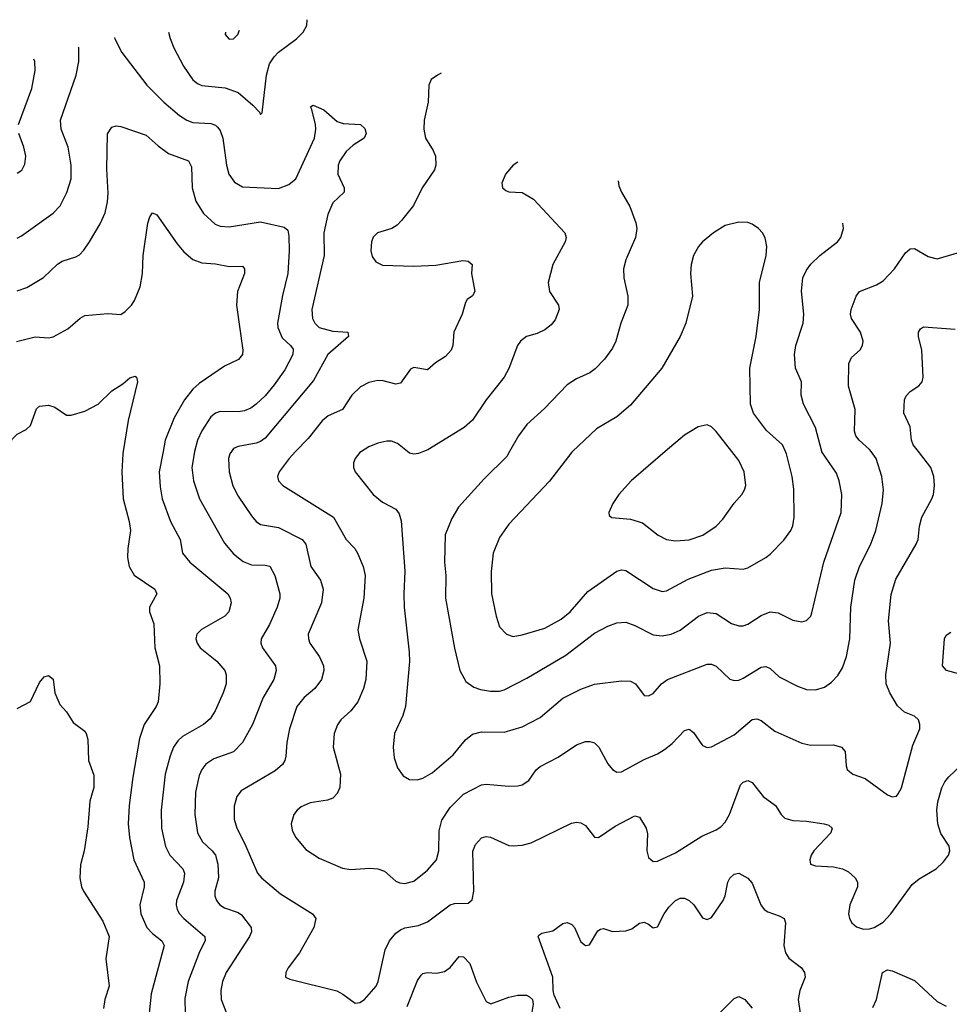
# Model space of a CAD drawing. Header units: inches. Extents: x 990586 to 1117858, y 769490 to 892071.
# Tile 69 of 248: x 1032082 to 1036204, y 877549 to 881915. Entities that reach past the tile are written whole.
import ezdxf

# ---------------------------------------------------------------- set-up
doc = ezdxf.new("R2010")
doc.units = ezdxf.units.IN
doc.header["$MEASUREMENT"] = 0
doc.layers.add('B0837', color=7, linetype='Continuous')
doc.layers.add('B0838', color=7, linetype='Continuous')

msp = doc.modelspace()

# ---------------------------------------------------------------- linework, layer by layer
at = {"layer": 'B0837', "color": 6}
for points, elevation in [([(1032540.6, 880000), (1032539, 879990), (1032535, 879910), (1032541, 879790), (1032567.5, 879690), (1032573.2, 879650), (1032561.4, 879570), (1032560, 879530), (1032567.7, 879490), (1032590, 879452.6), (1032681.2, 879390), (1032689.6, 879370), (1032657.8, 879310), (1032657.6, 879290), (1032676.9, 879236.9), (1032680.5, 879130), (1032701.7, 879050), (1032702.7, 878970), (1032696.1, 878890), (1032687.5, 878870), (1032634.2, 878790), (1032613, 878727), (1032583.3, 878556.7), (1032566.8, 878430), (1032562.4, 878350), (1032568.4, 878288.4), (1032588.1, 878190), (1032634.1, 878090), (1032633.8, 878070), (1032614.6, 877990), (1032618.8, 877950), (1032645.4, 877890), (1032670, 877862.9), (1032712.2, 877830), (1032721.9, 877810), (1032665.3, 877594.7), (1032655.5, 877510)], 3600), ([(1032717.7, 880000), (1032700.1, 879910), (1032704.3, 879844.3), (1032714.1, 879790), (1032750.2, 879690), (1032792.9, 879610), (1032803.5, 879550), (1032836.2, 879510), (1033004.6, 879370), (1033015.7, 879350), (1033019.4, 879330), (1033009.8, 879290), (1032991.9, 879270), (1032888.2, 879211.8), (1032867.9, 879190), (1032863.3, 879170), (1032868.1, 879150), (1032882.4, 879130), (1032956.5, 879070), (1032991.5, 879030), (1032997.9, 879010), (1032997.5, 878970), (1032984.6, 878930), (1032948.2, 878850), (1032925.7, 878814.3), (1032897.5, 878790), (1032803.5, 878736.5), (1032782.9, 878717.1), (1032764.4, 878690), (1032749.2, 878650.8), (1032727.5, 878570), (1032708.6, 878410), (1032711.2, 878330), (1032728.6, 878248.6), (1032747.3, 878210), (1032805, 878150), (1032812.5, 878130), (1032807.4, 878090), (1032777.5, 878010), (1032775.6, 877990), (1032779.8, 877970), (1032790.9, 877950), (1032809.6, 877930), (1032902.5, 877850), (1032904.3, 877830), (1032879, 877781), (1032828.2, 877650), (1032814.7, 877574.7), (1032815, 877510)], 3700), ([(1032857.5, 880000), (1032854.9, 879990), (1032845.4, 879930), (1032852.5, 879870), (1032879.5, 879790), (1032990, 879593.6), (1033030, 879546.9), (1033072.4, 879512.4), (1033110, 879498.6), (1033170, 879496.7), (1033191.6, 879491.6), (1033212.4, 879450), (1033235.6, 879370), (1033235.1, 879350), (1033223.3, 879310), (1033190, 879233.2), (1033152.4, 879170), (1033151.1, 879150), (1033158, 879130), (1033215.5, 879050), (1033218.8, 879030), (1033209.2, 878990), (1033161.9, 878910), (1033114.4, 878790), (1033069.5, 878710.5), (1033030, 878668.8), (1032942, 878638), (1032906.5, 878613.5), (1032889.4, 878590.6), (1032876.9, 878563.1), (1032860.9, 878490), (1032858.3, 878390), (1032869.7, 878310), (1032891.8, 878270), (1032935.2, 878230), (1032949.5, 878210), (1032960.2, 878170), (1032963.4, 878110), (1032947.5, 878050), (1032947.3, 878030), (1032953.9, 878010), (1032969.3, 877990), (1032990, 877976.6), (1033050, 877955.4), (1033065.6, 877945.6), (1033107.7, 877890), (1033109.2, 877870), (1033101.4, 877850), (1032998, 877690), (1032981.7, 877650), (1032973.6, 877610), (1032975.7, 877570), (1032998.8, 877510)], 3800), ([(1033020.4, 880000), (1033013.4, 879990), (1033008.1, 879970), (1033010.5, 879910), (1033027.5, 879847.5), (1033050, 879802.2), (1033110, 879715.2), (1033130, 879690.6), (1033150, 879676.3), (1033230, 879663.2), (1033334.8, 879610), (1033350.2, 879590), (1033372.6, 879490), (1033415.8, 879430), (1033427.8, 879390), (1033419.8, 879330), (1033361.5, 879190), (1033361.7, 879170), (1033368.6, 879150), (1033410.7, 879090), (1033428.9, 879050), (1033430.4, 879029.6), (1033419.3, 878990), (1033390.3, 878950), (1033342.7, 878910), (1033310.4, 878870), (1033277.9, 878770), (1033265.9, 878710), (1033261.5, 878650), (1033257, 878630), (1033247, 878613), (1033215.1, 878584.9), (1033064.4, 878495.6), (1033044.3, 878470), (1033032.8, 878427.2), (1033033.3, 878370), (1033044, 878330), (1033080.3, 878260.3), (1033136.4, 878130), (1033153.9, 878110), (1033238.5, 878038.5), (1033380.4, 877950), (1033394.8, 877930), (1033386, 877890), (1033322.7, 877777.3), (1033272.5, 877710), (1033261.9, 877690), (1033259.7, 877670), (1033279.7, 877659.7), (1033488.4, 877608.4), (1033514.6, 877594.6), (1033570, 877554), (1033590, 877556.4), (1033610, 877570.6), (1033662.5, 877630), (1033671.8, 877650), (1033702.4, 877790), (1033722.2, 877830), (1033750, 877864.3), (1033770, 877879.8), (1033790, 877887.8), (1033850, 877899.1), (1033890, 877914.9), (1033990, 877989.8), (1034010, 877996.3), (1034070, 877997.3), (1034088, 878012), (1034095.7, 878050), (1034091.6, 878228.4), (1034102.4, 878257.6), (1034130, 878287.5), (1034150, 878293.3), (1034170, 878290.4), (1034250, 878253.8), (1034270, 878251.1), (1034310, 878254.9), (1034350, 878265), (1034528.3, 878351.7), (1034550, 878356.8), (1034570, 878353.5), (1034590, 878342.1), (1034630, 878290.2), (1034648.9, 878288.9), (1034721.6, 878338.4), (1034810, 878384.6), (1034830, 878379.4), (1034860.1, 878330), (1034865.6, 878305.6), (1034862.9, 878230), (1034870, 878199.3), (1034890, 878182.4), (1034910, 878183.3), (1034990, 878220), (1035106, 878294.1), (1035170, 878322.5), (1035190, 878335.9), (1035210, 878357.1), (1035228.8, 878390), (1035278.1, 878521.9), (1035290, 878534.4), (1035310, 878541.2), (1035330, 878533.3), (1035378.9, 878470), (1035432.8, 878430), (1035458.9, 878390), (1035474.8, 878374.8), (1035510, 878363.9), (1035570, 878361.7), (1035649.3, 878349.3), (1035670, 878342.7), (1035685, 878330), (1035678.9, 878310), (1035603.3, 878230), (1035590.5, 878210), (1035584.6, 878190), (1035588.9, 878170), (1035610, 878163.3), (1035690, 878158.5), (1035729.6, 878149.6), (1035756.3, 878136.3), (1035786.2, 878110), (1035797, 878090), (1035796.6, 878070), (1035762.3, 877990), (1035756.5, 877950), (1035760.8, 877930), (1035771.9, 877910), (1035792, 877892), (1035822.6, 877882.6), (1035850, 877884.1), (1035871, 877890), (1035910, 877913.2), (1035944.8, 877950), (1036039.3, 878080.7), (1036070, 878105.2), (1036145.1, 878150), (1036178.7, 878181.3), (1036200.2, 878210), (1036206.7, 878230), (1036202.6, 878250), (1036166.4, 878306.4), (1036152.4, 878350), (1036148.3, 878410), (1036152.8, 878447.2), (1036171.3, 878508.7), (1036184.5, 878535.5), (1036201.8, 878558.2), (1036253, 878607)], 3900), ([(1033305.3, 880000), (1033276.4, 879970), (1033233, 879910), (1033225.1, 879890), (1033229.7, 879870), (1033248.9, 879850), (1033473.5, 879710), (1033530, 879610.5), (1033567.5, 879570), (1033579.8, 879550), (1033604.8, 879490), (1033614.3, 879450), (1033608.1, 879350), (1033581.8, 879210), (1033589.1, 879170), (1033621.4, 879070), (1033617.3, 878990), (1033606.9, 878950), (1033581.4, 878890), (1033550.7, 878850), (1033505.9, 878810), (1033491.1, 878788.9), (1033476.8, 878750), (1033472.4, 878690), (1033504.9, 878570), (1033501.8, 878510), (1033490, 878483.4), (1033470, 878463.3), (1033446.4, 878453.6), (1033370, 878442.6), (1033330, 878425.1), (1033311.6, 878410), (1033297.1, 878390), (1033286, 878350), (1033290, 878320.8), (1033304, 878290), (1033350, 878235.2), (1033410, 878196.3), (1033512.8, 878152.8), (1033550, 878147.4), (1033632.5, 878152.5), (1033670, 878150), (1033698.9, 878138.9), (1033750, 878094.7), (1033767.2, 878087.2), (1033790, 878084.2), (1033830, 878094.4), (1033890, 878143.5), (1033930.6, 878190), (1033941, 878230), (1033941.5, 878318.5), (1033954.3, 878365.7), (1033990, 878421.6), (1034050, 878480.5), (1034130, 878522.1), (1034150, 878525.7), (1034250, 878515.7), (1034290, 878517.1), (1034310, 878522.5), (1034338.8, 878541.2), (1034371.6, 878588.4), (1034390, 878604.2), (1034470, 878644.3), (1034550, 878699.5), (1034590, 878713.8), (1034610, 878714.9), (1034630, 878708.2), (1034650, 878689), (1034690, 878615.8), (1034709.9, 878589.9), (1034730, 878578.8), (1034750, 878579.2), (1034850, 878635), (1034910, 878660.4), (1034940.9, 878679.1), (1034974.7, 878705.3), (1035030, 878762.7), (1035050, 878769.6), (1035070, 878754), (1035110, 878697), (1035130, 878687.8), (1035150, 878690.1), (1035250, 878744.6), (1035330, 878812.2), (1035350, 878815.2), (1035370, 878808), (1035430, 878760.4), (1035550, 878707), (1035590, 878697.5), (1035690, 878699.9), (1035726.2, 878690), (1035742, 878670), (1035746.3, 878606.3), (1035751.5, 878590), (1035760.7, 878580.7), (1035776.5, 878570), (1035830, 878550.1), (1035930, 878477.4), (1035950.9, 878469.1), (1035970, 878471.4), (1035977.7, 878482.3), (1035991.4, 878508.6), (1036042.5, 878697.5), (1036072.4, 878770), (1036073.6, 878790), (1036067.2, 878810), (1036050, 878826.3), (1036004.9, 878844.9), (1035973.3, 878873.3), (1035940.7, 878930), (1035923.9, 878970), (1035921.9, 879010), (1035943, 879150), (1035933.7, 879250), (1035946.5, 879366.5), (1035966.4, 879433.6), (1036057.4, 879590), (1036065, 879610), (1036071.9, 879670), (1036081.9, 879710), (1036126.7, 879790), (1036134.1, 879810), (1036138.8, 879850), (1036135.5, 879890), (1036122.2, 879930), (1036066.9, 880000)], 4000), ([(1033597.1, 880000), (1033590, 879995.5), (1033568.6, 879970), (1033561.7, 879950), (1033561.8, 879930), (1033569.7, 879910), (1033648.8, 879810), (1033690, 879776.3), (1033750, 879744.7), (1033764.6, 879724.5), (1033773.2, 879693.2), (1033790, 879470), (1033784.7, 879370), (1033786.8, 879310), (1033809.2, 879110), (1033809.8, 879069.8), (1033792.1, 878870), (1033780.3, 878830), (1033743.3, 878750), (1033737.3, 878690), (1033742.5, 878642.5), (1033757.6, 878597.6), (1033782.4, 878562.4), (1033810, 878545.7), (1033844.8, 878544.8), (1033870, 878551.3), (1033910, 878575.5), (1034004.5, 878655.5), (1034058.7, 878721.3), (1034090, 878746.8), (1034130, 878757.6), (1034230, 878755.9), (1034310, 878779.7), (1034390, 878820.3), (1034490, 878906.6), (1034570, 878946), (1034630, 878968.6), (1034750, 878984), (1034790, 878981.9), (1034811.7, 878970), (1034850, 878918.8), (1034870, 878917.1), (1034890, 878927.6), (1034928.1, 878970), (1034953.5, 878990), (1035130, 879058), (1035150, 879057), (1035170, 879047.9), (1035230, 878991.4), (1035250, 878984.2), (1035270, 878986.3), (1035290, 878994.8), (1035370, 879044.6), (1035390, 879046.7), (1035410, 879038.5), (1035450, 879001), (1035530, 878959.1), (1035570, 878945.6), (1035610, 878942.9), (1035650, 878955.6), (1035682.1, 878977.9), (1035710, 879006.4), (1035730, 879040.6), (1035748.1, 879091.9), (1035762.8, 879170), (1035767.3, 879310), (1035784.8, 879430), (1035805.2, 879490), (1035853.6, 879586.4), (1035878, 879650), (1035906, 879770), (1035912.6, 879830), (1035904, 879890), (1035878.8, 879970), (1035857.2, 880000)], 4100), ([(1033872.3, 880000), (1033850, 879991), (1033830, 879988.9), (1033810, 879993.3), (1033801.6, 880000)], 4100), ([(1034253.6, 880000), (1034241.4, 879978.6), (1034141.4, 879878.6), (1034026.9, 879753.1), (1033997.3, 879702.7), (1033968.5, 879631.5), (1033965.3, 879510), (1033970.6, 879450), (1033969.1, 879350), (1034010, 879127.9), (1034033.6, 879030), (1034060.7, 878980.7), (1034095.1, 878955.1), (1034125, 878945), (1034170, 878937.5), (1034210, 878938), (1034230, 878943.6), (1034330, 878995.4), (1034503.2, 879096.8), (1034630, 879195.1), (1034690, 879226.4), (1034730, 879241.4), (1034770, 879243.1), (1034810, 879228.5), (1034890, 879187.5), (1034930, 879182.6), (1034970, 879190.8), (1035010, 879208.4), (1035092.2, 879270), (1035130, 879287.1), (1035170, 879282.3), (1035238.3, 879238.3), (1035270, 879226.7), (1035290, 879227.6), (1035310, 879235.1), (1035370, 879273.3), (1035410, 879289.4), (1035444.7, 879284.7), (1035510, 879252.1), (1035550, 879245.5), (1035570, 879250.9), (1035589.1, 879270.9), (1035594.8, 879285.2), (1035648, 879510), (1035723.6, 879730), (1035727.1, 879810), (1035716.1, 879870), (1035704, 879904), (1035638.6, 879998.6), (1035638.3, 880000)], 4200), ([(1034532.8, 880000), (1034530, 879997.4), (1034430.8, 879869.2), (1034250, 879678), (1034210, 879619.6), (1034181.7, 879550), (1034171.8, 879468.2), (1034174.4, 879370), (1034194, 879270), (1034210, 879223.1), (1034240.9, 879190), (1034270, 879180.1), (1034310, 879187.7), (1034410, 879216.6), (1034483.4, 879256.6), (1034523, 879290), (1034600.3, 879379.7), (1034730, 879470.5), (1034750, 879475.7), (1034770, 879472.5), (1034890, 879393.1), (1034930, 879380.3), (1034950, 879381.9), (1035046.2, 879433.8), (1035150, 879473.7), (1035210, 879484.4), (1035290, 879479.2), (1035310, 879484.4), (1035390, 879529.7), (1035410, 879545.9), (1035470, 879607.7), (1035501.3, 879650), (1035509.6, 879670.4), (1035515.3, 879710), (1035513.8, 879833.8), (1035506.4, 879890), (1035482, 879990), (1035477.3, 880000)], 4300), ([(1034944.5, 880000), (1034792.8, 879870), (1034738.5, 879810), (1034711.8, 879770), (1034693.8, 879730), (1034696.2, 879716.2), (1034707.6, 879707.6), (1034790, 879701.1), (1034843.5, 879683.5), (1034913.4, 879630), (1034950, 879610.5), (1034990, 879604.5), (1035050, 879609.3), (1035111.2, 879628.8), (1035170.7, 879670), (1035199.6, 879700.4), (1035250, 879772), (1035283.4, 879810), (1035296.1, 879830), (1035301.1, 879850), (1035294.5, 879910), (1035270, 879959.9), (1035239.2, 880000)], 4400), ([(1036250, 879012.3), (1036190.6, 879030), (1036172.9, 879050), (1036182.6, 879170), (1036190, 879186.1), (1036210, 879198.6)], 3900), ([(1032070, 878860.8), (1032130, 878892.3), (1032170, 878975.9), (1032190, 879001), (1032210, 879007.8), (1032230.8, 878990.8), (1032238.1, 878930), (1032259.2, 878879.2), (1032290, 878846.5), (1032318.5, 878798.5), (1032370, 878760.5), (1032376.9, 878750), (1032383.6, 878723.6), (1032387.2, 878630), (1032410, 878564.9), (1032409.8, 878510), (1032393, 878450), (1032384.4, 878335.6), (1032367.9, 878230), (1032352.1, 878167.9), (1032347.8, 878110), (1032355.6, 878070), (1032364.5, 878050), (1032450, 877918.2), (1032477.9, 877850), (1032463.4, 877750), (1032478.2, 877630), (1032458.9, 877570), (1032453.2, 877530)], 3500), ([(1034478.5, 877530), (1034451.4, 877590), (1034446.6, 877610), (1034446.2, 877670), (1034386.8, 877833.2), (1034381.2, 877850), (1034383.9, 877856.1), (1034396.3, 877863.7), (1034445.1, 877874.9), (1034490, 877907.1), (1034510, 877911.8), (1034530, 877903.2), (1034541.2, 877890), (1034570, 877825.9), (1034590, 877809.5), (1034607.9, 877812.1), (1034645.4, 877874.6), (1034657.5, 877882.5), (1034670, 877885.2), (1034710, 877872), (1034770, 877875), (1034796.7, 877883.3), (1034830, 877909.5), (1034850, 877912.8), (1034870, 877904.2), (1034890, 877887.5), (1034910, 877893), (1034939.4, 877950), (1034960.4, 877979.6), (1034990, 878008.9), (1035010, 878019.1), (1035030, 878019.2), (1035050.6, 878010), (1035071.6, 877990), (1035110, 877932.7), (1035130, 877925.1), (1035150, 877934.1), (1035201.7, 878010), (1035210.6, 878030), (1035221.4, 878090), (1035230, 878108.1), (1035250, 878126), (1035270, 878130.1), (1035310, 878108.4), (1035330, 878085.9), (1035367.8, 877990), (1035382.1, 877970), (1035398.6, 877958.6), (1035450, 877941.8), (1035471.2, 877930), (1035477.6, 877910), (1035469.6, 877810), (1035477, 877777), (1035492.9, 877752.9), (1035548, 877710), (1035562.4, 877690), (1035564.5, 877670), (1035540.9, 877610), (1035533, 877570), (1035542, 877510)], 3800), ([(1033800.4, 877539.6), (1033845.2, 877654.8), (1033861.5, 877678.5), (1033870, 877685.3), (1033890, 877690.3), (1033930, 877686.4), (1033965.7, 877694.3), (1033990, 877712), (1034030, 877760.3), (1034050, 877760.1), (1034077.2, 877730), (1034106.6, 877646.6), (1034150, 877561.4), (1034170.8, 877550.8), (1034250, 877580.3), (1034290, 877590.1), (1034329.7, 877589.7), (1034342.6, 877582.6), (1034355.2, 877570), (1034358.8, 877550), (1034345.4, 877470)], 3800), ([(1035865, 877535), (1035881.5, 877570), (1035907.8, 877690), (1035930, 877701.1), (1035950, 877696.8), (1036050, 877654.8), (1036150, 877561.4), (1036190, 877541.1)], 3800), ([(1035187.6, 877512.4), (1035250, 877575.1), (1035270, 877583.9), (1035297.2, 877570), (1035330, 877531.7)], 3700)]:
    msp.add_lwpolyline(points, dxfattribs=dict(at, elevation=elevation))
at = {"layer": 'B0838', "color": 6}
for points, elevation in [([(1032742.1, 881860.6), (1032748.5, 881831.5), (1032765.4, 881790), (1032808.7, 881708.7), (1032850, 881649.3), (1032870, 881633), (1032890, 881624.3), (1032992.5, 881612.5), (1033050, 881592.7), (1033116, 881536), (1033145.4, 881505.4), (1033150, 881494.9), (1033156.9, 881503.1), (1033175.4, 881670), (1033190, 881720.1), (1033209.4, 881750), (1033230, 881771.3), (1033309.1, 881830.9), (1033339.4, 881860.6), (1033355, 881890), (1033357.1, 881915.4)], 4000), ([(1032994, 881859.8), (1032992.7, 881850), (1033010, 881828.5), (1033030, 881831.2), (1033048.3, 881850), (1033056.9, 881868.5)], 4100), ([(1032502.7, 881836.9), (1032503.6, 881830), (1032535.3, 881770), (1032645, 881625), (1032720.4, 881550), (1032790, 881490.5), (1032823.2, 881470), (1032850, 881460.1), (1032930, 881454.4), (1032950, 881448.2), (1032959.2, 881439.2), (1032970, 881424.7), (1032983.1, 881390), (1032998.8, 881270), (1033009, 881230), (1033034.4, 881194.4), (1033070, 881174.6), (1033230, 881167.3), (1033275.1, 881184.9), (1033306.7, 881210), (1033389.2, 881390), (1033395.2, 881430), (1033392.9, 881450), (1033377.4, 881517.4), (1033370.9, 881529.1), (1033383.1, 881536.9), (1033430, 881515.9), (1033490, 881464.2), (1033515.5, 881455.5), (1033593.1, 881450), (1033612.4, 881432.4), (1033617.4, 881410), (1033609.1, 881390), (1033560.8, 881359.2), (1033530, 881330.8), (1033501.5, 881290), (1033494.2, 881270), (1033493.1, 881230), (1033519.9, 881170), (1033520.6, 881150), (1033470, 881102.9), (1033448.4, 881051.6), (1033430.4, 880970), (1033431.3, 880870), (1033377.4, 880630), (1033379.4, 880590), (1033389.7, 880569.7), (1033410, 880551), (1033470, 880533.8), (1033536.5, 880530), (1033540.1, 880510), (1033447.4, 880430), (1033384.2, 880315.8), (1033170, 880059.9), (1033150, 880045), (1033130, 880037.4), (1033050, 880022.4), (1033030, 880013.7), (1033020.4, 880000)], 3900), ([(1032070, 880946.5), (1032090, 880956.5), (1032230, 881057.2), (1032261.1, 881090), (1032291.5, 881148.5), (1032309.3, 881210), (1032310.1, 881270.1), (1032296.6, 881350), (1032265.3, 881430), (1032262.5, 881470), (1032332.8, 881670), (1032344.3, 881730), (1032344.4, 881790), (1032343, 881794.3)], 3900), ([(1032076.3, 881450), (1032136.3, 881610), (1032150.7, 881690), (1032149.1, 881730), (1032144.8, 881740.9)], 4000), ([(1033950.8, 881678.5), (1033934, 881670), (1033906.4, 881650), (1033895.4, 881624.6), (1033892.3, 881550), (1033875.9, 881470), (1033873.7, 881430), (1033881.8, 881390), (1033915.5, 881335.5), (1033925.8, 881310), (1033927.3, 881270), (1033920.5, 881250), (1033866.3, 881170), (1033827.9, 881092.1), (1033775.4, 881024.6), (1033755.5, 881004.5), (1033731.2, 880988.8), (1033668.1, 880970), (1033648.6, 880951.4), (1033641, 880930), (1033639.2, 880890), (1033645.3, 880865.3), (1033661.6, 880841.6), (1033690, 880827.4), (1033830, 880823), (1033926.4, 880826.4), (1034047.4, 880847.4), (1034070, 880844.4), (1034087.9, 880830), (1034084.6, 880790), (1034099.2, 880710), (1034089.1, 880690.9), (1034065.9, 880674.1), (1034058.3, 880661.7), (1034043.9, 880610), (1034007.4, 880530), (1034001.7, 880470), (1033995.2, 880450), (1033970, 880421.2), (1033925.6, 880394.4), (1033890, 880362.8), (1033830, 880373.1), (1033814.8, 880365.2), (1033770, 880303.9), (1033750, 880299.6), (1033693.8, 880313.8), (1033670, 880315), (1033630, 880306), (1033592.8, 880287.2), (1033553.8, 880250), (1033513, 880187), (1033450, 880158.6), (1033423.4, 880136.6), (1033361.6, 880058.4), (1033305.3, 880000)], 4000), ([(1032070, 880713.2), (1032112.8, 880727.2), (1032187.6, 880772.4), (1032249.1, 880830.9), (1032270, 880845.1), (1032330, 880863.5), (1032346.7, 880873.3), (1032366.6, 880893.4), (1032390.9, 880930), (1032437.9, 881010), (1032460.4, 881059.6), (1032471.6, 881108.4), (1032474.2, 881145.8), (1032467.9, 881252.1), (1032470.5, 881409.5), (1032490, 881439.4), (1032510, 881445), (1032530, 881442.3), (1032643, 881403), (1032695.9, 881355.9), (1032742.1, 881322.1), (1032830.3, 881290), (1032843.6, 881263.6), (1032845.9, 881170), (1032863.3, 881110), (1032896.1, 881056.1), (1032948.7, 881008.7), (1032970, 880999.1), (1033010, 880996.6), (1033150, 881018.8), (1033254.8, 880994.8), (1033270, 880982.7), (1033275.8, 880955.8), (1033276.8, 880890), (1033270.4, 880790), (1033247.3, 880692.7), (1033225.5, 880570), (1033226, 880550), (1033245.1, 880505.1), (1033282.9, 880470), (1033293.9, 880453.9), (1033292.5, 880430), (1033256.7, 880363.3), (1033210, 880296.5), (1033170, 880247.8), (1033129.8, 880210), (1033106.7, 880193.3), (1033078.9, 880181.1), (1033050, 880177), (1032970, 880177.7), (1032950, 880171.1), (1032930, 880154.9), (1032890, 880092.7), (1032870.5, 880050), (1032857.5, 880000)], 3800), ([(1032070, 881234.3), (1032091.4, 881248.6), (1032104.8, 881275.2), (1032109.4, 881310), (1032100.4, 881350), (1032078.3, 881410)], 4000), ([(1034291.2, 881283.2), (1034269.5, 881270), (1034235.4, 881230), (1034219.5, 881190), (1034222, 881170), (1034237.2, 881157.2), (1034251.3, 881151.3), (1034310, 881149.7), (1034359.7, 881119.7), (1034498.8, 880970), (1034504.6, 880950), (1034500.5, 880930), (1034446.2, 880830), (1034425.1, 880750), (1034431.4, 880710), (1034471.5, 880650), (1034474.3, 880630), (1034456.3, 880583.7), (1034438.4, 880561.6), (1034410, 880539.8), (1034376.6, 880523.4), (1034329.5, 880510), (1034301.9, 880490), (1034289.5, 880470), (1034250.9, 880369.1), (1034230, 880330.8), (1034150.5, 880229.5), (1034090, 880140.1), (1034053.2, 880106.8), (1033892, 880008), (1033872.3, 880000)], 4100), ([(1034735.4, 881201.4), (1034738.8, 881178.8), (1034750.5, 881150), (1034787.7, 881087.7), (1034814, 881014), (1034818.3, 880990), (1034813, 880950), (1034768.8, 880850), (1034759.4, 880810), (1034761, 880770), (1034778.3, 880690), (1034777.9, 880650), (1034747.7, 880570), (1034724.5, 880490), (1034710, 880459.1), (1034675.4, 880410), (1034633.6, 880366.4), (1034610, 880348.9), (1034550, 880322.5), (1034510, 880296.2), (1034409.3, 880190.7), (1034330, 880120.4), (1034293.7, 880070), (1034253.6, 880000)], 4200), ([(1032068.1, 880488.1), (1032150, 880509.2), (1032210, 880504.6), (1032230, 880508.3), (1032295.9, 880544.1), (1032350, 880592.1), (1032370, 880603.9), (1032473, 880613), (1032530, 880608.6), (1032550, 880620.8), (1032576.8, 880650), (1032590.5, 880670), (1032615.8, 880730), (1032626, 880790), (1032629.1, 880870), (1032650, 881013.4), (1032658.6, 881041.4), (1032670, 881058.5), (1032690, 881050.1), (1032780.7, 880920.7), (1032810, 880885.7), (1032850, 880851.7), (1032890, 880836.7), (1032950, 880832.6), (1033010, 880820.6), (1033070, 880822.3), (1033077.9, 880810), (1033078.6, 880790), (1033048, 880710), (1033042.8, 880650), (1033071.4, 880450), (1033070.4, 880430), (1033051.4, 880408.6), (1032990, 880378.6), (1032877.3, 880302.7), (1032850, 880277), (1032813, 880230), (1032766.5, 880150), (1032727.5, 880050), (1032717.7, 880000)], 3700), ([(1035477.3, 880000), (1035463.5, 880030), (1035393.5, 880093.5), (1035335.3, 880170), (1035322, 880210), (1035319.4, 880370), (1035347.6, 880510), (1035361.4, 880630), (1035361.5, 880750), (1035391, 880870), (1035395.1, 880910), (1035387.4, 880947.4), (1035375.1, 880970), (1035357.5, 880990), (1035330, 881008.5), (1035310, 881015.3), (1035270, 881017.4), (1035210, 881003.4), (1035158, 880970), (1035110, 880930.8), (1035091.5, 880910), (1035069, 880870), (1035059.2, 880830), (1035056.9, 880790), (1035064.7, 880690), (1035035.5, 880570), (1035010.5, 880510), (1034929.8, 880370), (1034790, 880206.5), (1034730, 880154.2), (1034638.9, 880101.1), (1034532.8, 880000)], 4300), ([(1035638.3, 880000), (1035610, 880107.2), (1035556.9, 880210), (1035547.4, 880250), (1035548.4, 880310), (1035521.1, 880370), (1035517.1, 880430), (1035523.1, 880470), (1035556.4, 880570), (1035558.1, 880610), (1035547.8, 880712.2), (1035554, 880770), (1035570, 880804.6), (1035590, 880830.6), (1035630, 880869.5), (1035707.9, 880930), (1035723.4, 880950), (1035734.5, 880990), (1035732.3, 881013.7)], 4200), ([(1035857.2, 880000), (1035850, 880009.9), (1035804, 880050), (1035789.3, 880070), (1035783.1, 880090), (1035786.4, 880186.4), (1035757.5, 880290), (1035758.4, 880390), (1035770, 880417.2), (1035808.5, 880451.5), (1035819, 880470), (1035821.5, 880490), (1035809.3, 880530), (1035769.9, 880590), (1035765.8, 880610), (1035769.2, 880630), (1035790.2, 880689.8), (1035806.2, 880710), (1035880.9, 880739.1), (1035910, 880757.1), (1035960.6, 880810), (1036010, 880882.2), (1036030, 880899.4), (1036050, 880901.3), (1036110, 880865.2), (1036150, 880855.6), (1036250, 880884)], 4100), ([(1036066.9, 880000), (1036043.1, 880030), (1036036.5, 880050), (1036030.7, 880110), (1036002.3, 880170), (1036005.8, 880230), (1036012.4, 880247.6), (1036030, 880265.9), (1036068.6, 880291.4), (1036082.8, 880310), (1036088.4, 880330), (1036082.6, 880450), (1036067.2, 880510), (1036066.5, 880530), (1036075.4, 880544.6), (1036090, 880553.2), (1036230, 880542.7)], 4000), ([(1032020.3, 880000), (1032050, 880056.9), (1032070, 880077.7), (1032110, 880097.8), (1032130, 880115.6), (1032155.8, 880190), (1032170, 880200.9), (1032210, 880205.4), (1032237, 880197), (1032290, 880162.1), (1032310, 880161.6), (1032370, 880179.9), (1032429.3, 880210), (1032490, 880269.5), (1032539.5, 880300.5), (1032570, 880327.2), (1032594, 880334), (1032599.7, 880330), (1032603.9, 880310), (1032562.4, 880137.6), (1032540.6, 880000)], 3600), ([(1035239.2, 880000), (1035170, 880089.9), (1035150, 880109.9), (1035130, 880118), (1035090, 880109.2), (1035030, 880073.3), (1034944.5, 880000)], 4400), ([(1033801.6, 880000), (1033756.3, 880036.3), (1033730, 880046.5), (1033710, 880046.8), (1033670, 880037.8), (1033630, 880020.5), (1033597.1, 880000)], 4100)]:
    msp.add_lwpolyline(points, dxfattribs=dict(at, elevation=elevation))

doc.saveas('drawing.dxf')
